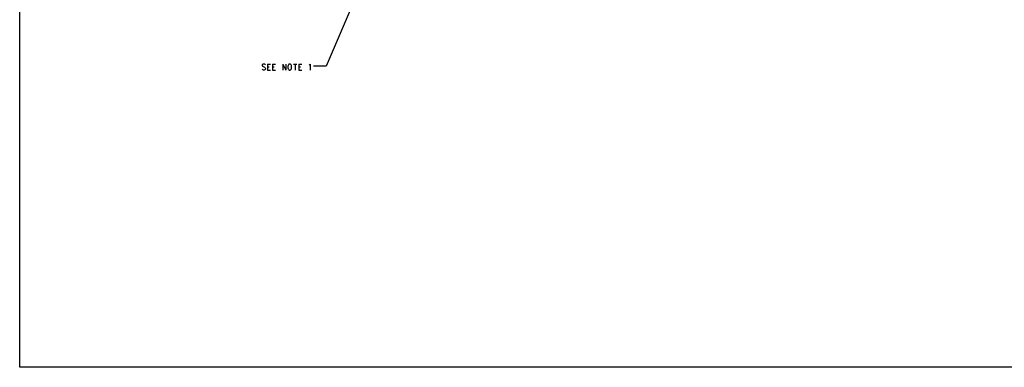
# Model space of a CAD drawing. Extents: x 11.9 to 28.1, y 10.8 to 21.2.
# Tile 1 of 23: x 11.9 to 21.7, y 10.8 to 14.3. Entities that reach past the tile are written whole.
import ezdxf

# ---------------------------------------------------------------- set-up
doc = ezdxf.new("R2010")
doc.units = 0
doc.header["$MEASUREMENT"] = 0
doc.layers.add('LAYNR1', color=2, linetype='Continuous')

msp = doc.modelspace()

# ---------------------------------------------------------------- linework, layer by layer
at = {"layer": 'LAYNR1', "color": 7}
for points in [[(11.892, 10.799), (11.892, 21.199)], [(15.359, 14.747), (14.957, 13.81)], [(14.351, 13.823), (14.346, 13.829), (14.339, 13.832), (14.33, 13.832), (14.324, 13.829), (14.319, 13.823), (14.319, 13.817)], [(14.319, 13.817), (14.321, 13.812), (14.324, 13.809), (14.328, 13.806), (14.342, 13.8), (14.346, 13.797), (14.349, 13.794)], [(14.349, 13.794), (14.351, 13.788), (14.351, 13.78), (14.346, 13.774), (14.339, 13.771)], [(14.371, 13.832), (14.371, 13.771)], [(14.371, 13.832), (14.401, 13.832)], [(14.371, 13.803), (14.389, 13.803)], [(14.421, 13.832), (14.421, 13.771)], [(14.421, 13.832), (14.451, 13.832)], [(14.421, 13.803), (14.439, 13.803)], [(14.524, 13.832), (14.524, 13.771)], [(14.524, 13.832), (14.555, 13.771)], [(14.555, 13.832), (14.555, 13.771)], [(14.578, 13.817), (14.576, 13.809), (14.576, 13.794)], [(14.576, 13.794), (14.578, 13.785), (14.58, 13.78), (14.585, 13.774), (14.589, 13.771)], [(14.589, 13.832), (14.585, 13.829), (14.58, 13.823), (14.578, 13.817)], [(14.61, 13.817), (14.608, 13.823), (14.603, 13.829), (14.599, 13.832), (14.589, 13.832)], [(14.599, 13.771), (14.603, 13.774), (14.608, 13.78), (14.61, 13.785), (14.612, 13.794)], [(14.612, 13.794), (14.612, 13.809), (14.61, 13.817)], [(14.633, 13.832), (14.664, 13.832)], [(14.649, 13.832), (14.649, 13.771)], [(14.685, 13.832), (14.685, 13.771)], [(14.685, 13.832), (14.714, 13.832)], [(14.685, 13.803), (14.703, 13.803)], [(14.787, 13.82), (14.792, 13.823), (14.799, 13.832), (14.799, 13.771)], [(14.957, 13.81), (14.832, 13.81)], [(14.33, 13.771), (14.324, 13.774), (14.319, 13.78)], [(14.339, 13.771), (14.33, 13.771)], [(14.371, 13.771), (14.401, 13.771)], [(14.421, 13.771), (14.451, 13.771)], [(14.589, 13.771), (14.599, 13.771)], [(14.685, 13.771), (14.714, 13.771)], [(28.092, 10.799), (11.892, 10.799)]]:
    msp.add_lwpolyline(points, dxfattribs=at)

doc.saveas('drawing.dxf')
